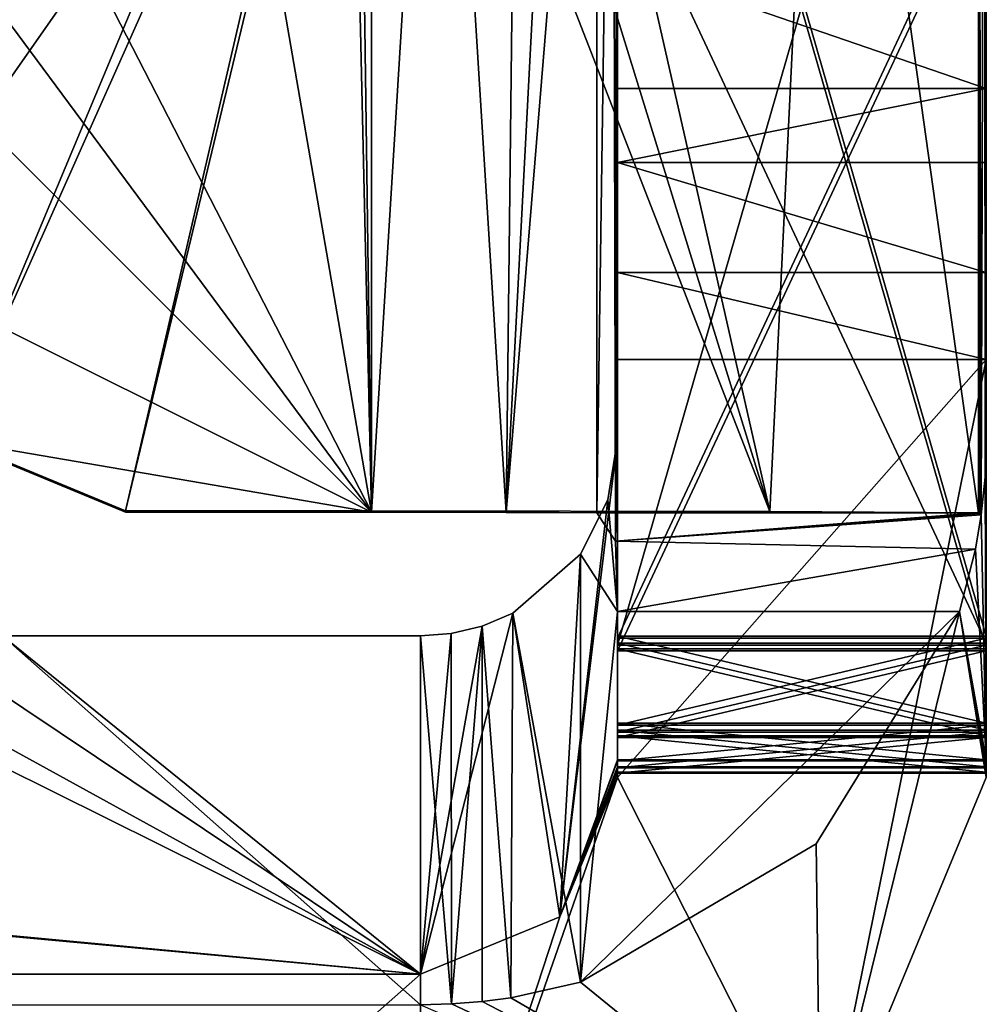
# Model space of a CAD drawing. Header units: millimetres. Extents: x -228 to 228, y -26 to 186.
# Tile 74 of 86: x 220.07 to 224, y -3.72 to 0.29. Entities that reach past the tile are written whole.
import ezdxf

# ---------------------------------------------------------------- set-up
doc = ezdxf.new("R2010")
doc.units = ezdxf.units.MM
doc.header["$LTSCALE"] = 52.148148
for name, color, linetype in [('1026', 7, 'CONTINUOUS'), ('1027', 7, 'CONTINUOUS'), ('1028', 7, 'CONTINUOUS'), ('1029', 7, 'CONTINUOUS'), ('1030', 7, 'CONTINUOUS'), ('1033', 7, 'CONTINUOUS'), ('1037', 7, 'CONTINUOUS'), ('726', 7, 'CONTINUOUS'), ('727', 7, 'CONTINUOUS'), ('728', 7, 'CONTINUOUS'), ('729', 7, 'CONTINUOUS'), ('730', 7, 'CONTINUOUS'), ('731', 7, 'CONTINUOUS'), ('732', 7, 'CONTINUOUS'), ('733', 7, 'CONTINUOUS'), ('734', 7, 'CONTINUOUS'), ('738', 7, 'CONTINUOUS'), ('739', 7, 'CONTINUOUS'), ('740', 7, 'CONTINUOUS'), ('741', 7, 'CONTINUOUS'), ('742', 7, 'CONTINUOUS'), ('892', 7, 'CONTINUOUS'), ('928', 7, 'CONTINUOUS'), ('930', 7, 'CONTINUOUS'), ('931', 7, 'CONTINUOUS'), ('933', 7, 'CONTINUOUS'), ('934', 7, 'CONTINUOUS'), ('935', 7, 'CONTINUOUS'), ('936', 7, 'CONTINUOUS'), ('937', 7, 'CONTINUOUS'), ('939', 7, 'CONTINUOUS'), ('940', 7, 'CONTINUOUS'), ('941', 7, 'CONTINUOUS'), ('942', 7, 'CONTINUOUS'), ('943', 7, 'CONTINUOUS'), ('944', 7, 'CONTINUOUS'), ('946', 7, 'CONTINUOUS'), ('948', 7, 'CONTINUOUS'), ('950', 7, 'CONTINUOUS'), ('952', 7, 'CONTINUOUS')]:
    doc.layers.add(name, color=color, linetype=linetype)

msp = doc.modelspace()

# ---------------------------------------------------------------- linework, layer by layer
at = {"layer": '1026', "linetype": 'CONTINUOUS'}
for points in [[(222.4165, -1.7179, -19.3992), (222.4927, -1.8331, -19.6784), (223.9678, -1.7179, -19.3992), (222.4165, -1.7179, -19.3992)], [(222.4927, -1.8331, -19.6784), (223.9739, -1.72, -19.4389), (223.9678, -1.7179, -19.3992), (222.4927, -1.8331, -19.6784)], [(222.4927, -1.8331, -19.6784), (223.9793, -1.7261, -19.4781), (223.9739, -1.72, -19.4389), (222.4927, -1.8331, -19.6784)], [(223.9563, -1.8651, -19.7076), (223.9793, -1.7261, -19.4781), (222.4927, -1.8331, -19.6784), (223.9563, -1.8651, -19.7076)], [(223.9563, -1.8651, -19.7076), (222.4927, -1.8331, -19.6784), (222.5, -2.1195, -19.7975), (223.9563, -1.8651, -19.7076)], [(223.8909, -2.1195, -19.7975), (223.9563, -1.8651, -19.7076), (222.5, -2.1195, -19.7975), (223.8909, -2.1195, -19.7975)]]:
    msp.add_3dface(points, dxfattribs=at)
at = {"layer": '1027', "linetype": 'CONTINUOUS'}
for points in [[(222.5, -1.4195, -19.8004), (222.4616, -1.6644, -19.7994), (222.5, -2.1195, -19.7975), (222.5, -1.4195, -19.8004)], [(222.4616, -1.6644, -19.7994), (222.3501, -1.8858, -19.7985), (222.5, -2.1195, -19.7975), (222.4616, -1.6644, -19.7994)], [(222.3501, -1.8858, -19.7985), (222.35, -3.6257, -19.7914), (222.5, -2.1195, -19.7975), (222.3501, -1.8858, -19.7985)], [(222.35, -3.6257, -19.7914), (223.3077, -3.0642, -19.7937), (223.8909, -2.1195, -19.7975), (222.35, -3.6257, -19.7914)], [(222.35, -3.6257, -19.7914), (223.8909, -2.1195, -19.7975), (222.5, -2.1195, -19.7975), (222.35, -3.6257, -19.7914)]]:
    msp.add_3dface(points, dxfattribs=at)
at = {"layer": '1028', "linetype": 'CONTINUOUS'}
for points in [[(222.35, -3.6257, -19.7914), (222.3501, -1.8858, -19.7985), (222.075, -2.1257, -19.688), (222.35, -3.6257, -19.7914)], [(221.95, -2.178, -19.3973), (222.0675, -3.6895, -19.6743), (222.075, -2.1257, -19.688), (221.95, -2.178, -19.3973)], [(222.0675, -3.6895, -19.6743), (222.35, -3.6257, -19.7914), (222.075, -2.1257, -19.688), (222.0675, -3.6895, -19.6743)], [(221.95, -3.7042, -19.3911), (222.0675, -3.6895, -19.6743), (221.95, -2.178, -19.3973), (221.95, -3.7042, -19.3911)]]:
    msp.add_3dface(points, dxfattribs=at)
at = {"layer": '1029', "linetype": 'CONTINUOUS'}
for points in [[(221.5, -1.7154, -18.7992), (221.5, -1.7094, -17.2992), (220.5, -1.7094, -17.2992), (221.5, -1.7154, -18.7992)], [(220.5, -1.7154, -18.7992), (221.5, -1.7154, -18.7992), (220.5, -1.7094, -17.2992), (220.5, -1.7154, -18.7992)], [(221.5, -1.7154, -18.7992), (222.0477, -1.7161, -18.9625), (221.5, -1.7094, -17.2992), (221.5, -1.7154, -18.7992)], [(222.0477, -1.7161, -18.9625), (222.4165, -1.7179, -19.3992), (221.5, -1.7094, -17.2992), (222.0477, -1.7161, -18.9625)], [(222.4165, -1.7179, -19.3992), (223.1202, -1.7118, -17.8953), (221.5, -1.7094, -17.2992), (222.4165, -1.7179, -19.3992)], [(222.4165, -1.7179, -19.3992), (223.9678, -1.7179, -19.3992), (223.1202, -1.7118, -17.8953), (222.4165, -1.7179, -19.3992)]]:
    msp.add_3dface(points, dxfattribs=at)
at = {"layer": '1030', "linetype": 'CONTINUOUS'}
for points in [[(221.5, 2.4451, -18.8161), (221.5, -1.7154, -18.7992), (221.4444, 2.3299, -18.8156), (221.5, 2.4451, -18.8161)], [(221.4444, 2.3299, -18.8156), (221.5, -1.7154, -18.7992), (221.4107, 2.2066, -18.8151), (221.4444, 2.3299, -18.8156)], [(221.4107, 2.2066, -18.8151), (221.5, -1.7154, -18.7992), (220.9653, 1.3794, -18.8117), (221.4107, 2.2066, -18.8151)], [(220.9653, 1.3794, -18.8117), (221.5, -1.7154, -18.7992), (220.1153, 0.9794, -18.8101), (220.9653, 1.3794, -18.8117)], [(220.1153, 0.9794, -18.8101), (221.5, -1.7154, -18.7992), (219.6759, 0.7486, -18.8092), (220.1153, 0.9794, -18.8101)], [(219.6759, 0.7486, -18.8092), (221.5, -1.7154, -18.7992), (219.5, 0.2845, -18.8073), (219.6759, 0.7486, -18.8092)], [(219.5, 0.2845, -18.8073), (221.5, -1.7154, -18.7992), (219.5, -0.7155, -18.8032), (219.5, 0.2845, -18.8073)], [(219.5, -0.7155, -18.8032), (221.5, -1.7154, -18.7992), (219.7929, -1.4226, -18.8004), (219.5, -0.7155, -18.8032)], [(221.5, -1.7154, -18.7992), (220.5, -1.7154, -18.7992), (219.7929, -1.4226, -18.8004), (221.5, -1.7154, -18.7992)]]:
    msp.add_3dface(points, dxfattribs=at)
at = {"layer": '1033', "linetype": 'CONTINUOUS'}
for points in [[(221.5, -1.7094, -17.2992), (221.5, 2.4512, -17.3161), (220.5, -1.7094, -17.2992), (221.5, -1.7094, -17.2992)], [(220.5, -1.7094, -17.2992), (221.5, 2.4512, -17.3161), (221.4107, 2.2127, -17.3151), (220.5, -1.7094, -17.2992)], [(220.5, -1.7094, -17.2992), (221.4107, 2.2127, -17.3151), (219.7929, -1.4165, -17.3004), (220.5, -1.7094, -17.2992)], [(221.4107, 2.2127, -17.3151), (220.9653, 1.3855, -17.3118), (219.7929, -1.4165, -17.3004), (221.4107, 2.2127, -17.3151)], [(220.9653, 1.3855, -17.3118), (219.5, 0.2906, -17.3073), (219.5, -0.7094, -17.3032), (220.9653, 1.3855, -17.3118)], [(219.7929, -1.4165, -17.3004), (220.9653, 1.3855, -17.3118), (219.5, -0.7094, -17.3032), (219.7929, -1.4165, -17.3004)]]:
    msp.add_3dface(points, dxfattribs=at)
at = {"layer": '1037', "linetype": 'CONTINUOUS'}
for points in [[(220.5, -1.7154, -18.7992), (220.5, -1.7094, -17.2992), (219.7929, -1.4165, -17.3004), (220.5, -1.7154, -18.7992)], [(219.7929, -1.4226, -18.8004), (220.5, -1.7154, -18.7992), (219.7929, -1.4165, -17.3004), (219.7929, -1.4226, -18.8004)]]:
    msp.add_3dface(points, dxfattribs=at)
at = {"layer": '726', "linetype": 'CONTINUOUS'}
for points in [[(224, -1.0942, -358.2045), (223.3263, -4.4205, -358.191), (222.5, -2.7942, -358.1976), (224, -1.0942, -358.2045)], [(222.5, -1.0942, -358.2045), (224, -1.0942, -358.2045), (222.5, -2.7942, -358.1976), (222.5, -1.0942, -358.2045)], [(224, -2.7942, -358.1976), (223.3263, -4.4205, -358.191), (224, -1.0942, -358.2045), (224, -2.7942, -358.1976)], [(223.3263, -4.4205, -358.191), (221.7, -5.0942, -358.1882), (222.5, -2.7942, -358.1976), (223.3263, -4.4205, -358.191)], [(222.5, -2.7942, -358.1976), (221.7, -5.0942, -358.1882), (222.2657, -3.3599, -358.1953), (222.5, -2.7942, -358.1976)], [(222.2657, -3.3599, -358.1953), (221.7, -5.0942, -358.1882), (221.7, -3.5942, -358.1943), (222.2657, -3.3599, -358.1953)], [(221.7, -5.0942, -358.1882), (220, -5.0942, -358.1882), (221.7, -3.5942, -358.1943), (221.7, -5.0942, -358.1882)], [(220, -5.0942, -358.1882), (220, -3.5942, -358.1943), (221.7, -3.5942, -358.1943), (220, -5.0942, -358.1882)]]:
    msp.add_3dface(points, dxfattribs=at)
at = {"layer": '727', "linetype": 'CONTINUOUS'}
for points in [[(224, -1.4195, -19.8004), (223.9948, -1.5733, -19.6387), (224, -2.7215, -340.2977), (224, -1.4195, -19.8004)], [(223.9948, -1.5733, -19.6387), (223.9793, -1.7261, -19.4781), (224, -2.7215, -340.2977), (223.9948, -1.5733, -19.6387)], [(223.9793, -1.7261, -19.4781), (223.9563, -1.8651, -19.7076), (224, -2.7215, -340.2977), (223.9793, -1.7261, -19.4781)], [(223.9563, -1.8651, -19.7076), (223.8909, -2.1195, -19.7975), (224, -2.7215, -340.2977), (223.9563, -1.8651, -19.7076)], [(223.3077, -3.0642, -19.7937), (223.3263, -4.4205, -358.191), (223.8909, -2.1195, -19.7975), (223.3077, -3.0642, -19.7937)], [(223.3263, -4.4205, -358.191), (224, -2.7942, -358.1976), (223.8909, -2.1195, -19.7975), (223.3263, -4.4205, -358.191)], [(224, -2.7942, -358.1976), (224, -2.7763, -353.7976), (223.8909, -2.1195, -19.7975), (224, -2.7942, -358.1976)], [(224, -2.7763, -353.7976), (224, -2.7723, -352.7976), (223.8909, -2.1195, -19.7975), (224, -2.7763, -353.7976)], [(224, -2.7723, -352.7976), (224, -2.754, -348.2977), (223.8909, -2.1195, -19.7975), (224, -2.7723, -352.7976)], [(224, -2.754, -348.2977), (224, -2.7499, -347.2977), (223.8909, -2.1195, -19.7975), (224, -2.754, -348.2977)], [(224, -2.7256, -341.2977), (224, -2.7215, -340.2977), (223.8909, -2.1195, -19.7975), (224, -2.7256, -341.2977)], [(224, -2.7499, -347.2977), (224, -2.7256, -341.2977), (223.8909, -2.1195, -19.7975), (224, -2.7499, -347.2977)], [(222.35, -3.6257, -19.7914), (223.3263, -4.4205, -358.191), (223.3077, -3.0642, -19.7937), (222.35, -3.6257, -19.7914)], [(222.0675, -3.6895, -19.6743), (223.3263, -4.4205, -358.191), (222.35, -3.6257, -19.7914), (222.0675, -3.6895, -19.6743)], [(221.7, -3.7179, -19.391), (223.3263, -4.4205, -358.191), (221.8252, -3.7145, -19.3911), (221.7, -3.7179, -19.391)], [(221.8252, -3.7145, -19.3911), (223.3263, -4.4205, -358.191), (221.95, -3.7042, -19.3911), (221.8252, -3.7145, -19.3911)], [(221.95, -3.7042, -19.3911), (223.3263, -4.4205, -358.191), (222.0675, -3.6895, -19.6743), (221.95, -3.7042, -19.3911)]]:
    msp.add_3dface(points, dxfattribs=at)
at = {"layer": '728', "linetype": 'CONTINUOUS'}
for points in [[(221.825, -2.2081, -19.3972), (221.8252, -3.7145, -19.3911), (221.95, -2.178, -19.3973), (221.825, -2.2081, -19.3972)], [(221.8252, -3.7145, -19.3911), (221.95, -3.7042, -19.3911), (221.95, -2.178, -19.3973), (221.8252, -3.7145, -19.3911)], [(220, -3.7179, -19.391), (221.7, -3.7179, -19.391), (220, -2.2179, -19.3971), (220, -3.7179, -19.391)], [(221.7, -3.7179, -19.391), (221.7, -2.2179, -19.3971), (220, -2.2179, -19.3971), (221.7, -3.7179, -19.391)], [(221.7, -2.2179, -19.3971), (221.8252, -3.7145, -19.3911), (221.825, -2.2081, -19.3972), (221.7, -2.2179, -19.3971)], [(221.7, -3.7179, -19.391), (221.8252, -3.7145, -19.3911), (221.7, -2.2179, -19.3971), (221.7, -3.7179, -19.391)]]:
    msp.add_3dface(points, dxfattribs=at)
at = {"layer": '729', "linetype": 'CONTINUOUS'}
for points in [[(222.5, -2.7215, -340.2977), (222.2657, -3.3599, -358.1953), (222.5, -1.4195, -19.8004), (222.5, -2.7215, -340.2977)], [(222.5, -1.4195, -19.8004), (222.2657, -3.3599, -358.1953), (222.4616, -1.6644, -19.7994), (222.5, -1.4195, -19.8004)], [(222.4616, -1.6644, -19.7994), (222.2657, -3.3599, -358.1953), (222.3501, -1.8858, -19.7985), (222.4616, -1.6644, -19.7994)], [(222.3501, -1.8858, -19.7985), (222.2657, -3.3599, -358.1953), (222.075, -2.1257, -19.688), (222.3501, -1.8858, -19.7985)], [(222.2657, -3.3599, -358.1953), (221.7, -3.5942, -358.1943), (222.075, -2.1257, -19.688), (222.2657, -3.3599, -358.1953)], [(221.7, -3.5942, -358.1943), (221.95, -2.178, -19.3973), (222.075, -2.1257, -19.688), (221.7, -3.5942, -358.1943)], [(221.7, -3.5942, -358.1943), (221.825, -2.2081, -19.3972), (221.95, -2.178, -19.3973), (221.7, -3.5942, -358.1943)], [(221.7, -3.5942, -358.1943), (221.7, -2.2179, -19.3971), (221.825, -2.2081, -19.3972), (221.7, -3.5942, -358.1943)], [(222.5, -2.7256, -341.2977), (222.2657, -3.3599, -358.1953), (222.5, -2.7215, -340.2977), (222.5, -2.7256, -341.2977)], [(222.5, -2.7499, -347.2977), (222.2657, -3.3599, -358.1953), (222.5, -2.7256, -341.2977), (222.5, -2.7499, -347.2977)], [(222.5, -2.754, -348.2977), (222.2657, -3.3599, -358.1953), (222.5, -2.7499, -347.2977), (222.5, -2.754, -348.2977)], [(222.5, -2.7723, -352.7976), (222.2657, -3.3599, -358.1953), (222.5, -2.754, -348.2977), (222.5, -2.7723, -352.7976)], [(222.5, -2.7763, -353.7976), (222.2657, -3.3599, -358.1953), (222.5, -2.7723, -352.7976), (222.5, -2.7763, -353.7976)], [(222.5, -2.7942, -358.1976), (222.2657, -3.3599, -358.1953), (222.5, -2.7763, -353.7976), (222.5, -2.7942, -358.1976)]]:
    msp.add_3dface(points, dxfattribs=at)
at = {"layer": '730', "linetype": 'CONTINUOUS'}
for points in [[(222.5, 0.5244, -357.9554), (222.5, 0.0074, -357.809), (222.5, 1.4196, -354.8147), (222.5, 0.5244, -357.9554)], [(222.5, 1.4196, -354.8147), (222.5, 0.0074, -357.809), (222.5, -2.2784, -354.2997), (222.5, 1.4196, -354.8147)], [(222.5, 1.2745, -354.4606), (222.5, 1.4196, -354.8147), (222.5, -2.2784, -354.2997), (222.5, 1.2745, -354.4606)], [(222.5, 0.9216, -354.3127), (222.5, 1.2745, -354.4606), (222.5, -2.2784, -354.2997), (222.5, 0.9216, -354.3127)], [(222.5, 0.0074, -357.809), (222.5, -0.2926, -357.8077), (222.5, -2.6313, -354.1518), (222.5, 0.0074, -357.809)], [(222.5, -2.2784, -354.2997), (222.5, 0.0074, -357.809), (222.5, -2.6313, -354.1518), (222.5, -2.2784, -354.2997)], [(222.5, -0.2926, -357.8077), (222.5, -0.7402, -357.9115), (222.5, -2.6313, -354.1518), (222.5, -0.2926, -357.8077)], [(222.5, -0.7402, -357.9115), (222.5, -1.0942, -358.2045), (222.5, -2.6313, -354.1518), (222.5, -0.7402, -357.9115)], [(222.5, -1.0942, -358.2045), (222.5, -2.7942, -358.1976), (222.5, -2.7763, -353.7976), (222.5, -1.0942, -358.2045)], [(222.5, -1.0942, -358.2045), (222.5, -2.7763, -353.7976), (222.5, -2.6313, -354.1518), (222.5, -1.0942, -358.2045)]]:
    msp.add_3dface(points, dxfattribs=at)
at = {"layer": '731', "linetype": 'CONTINUOUS'}
for points in [[(222.5, -0.7402, -357.9115), (222.5, -0.2926, -357.8077), (224, -0.7402, -357.9115), (222.5, -0.7402, -357.9115)], [(224, -0.7402, -357.9115), (222.5, -0.2926, -357.8077), (224, -0.2926, -357.8077), (224, -0.7402, -357.9115)], [(224, -1.0942, -358.2045), (222.5, -1.0942, -358.2045), (222.5, -0.7402, -357.9115), (224, -1.0942, -358.2045)], [(224, -1.0942, -358.2045), (222.5, -0.7402, -357.9115), (224, -0.7402, -357.9115), (224, -1.0942, -358.2045)]]:
    msp.add_3dface(points, dxfattribs=at)
at = {"layer": '732', "linetype": 'CONTINUOUS'}
for points in [[(224, -2.7942, -358.1976), (224, -0.2926, -357.8077), (224, 1.4196, -354.8147), (224, -2.7942, -358.1976)], [(224, 1.2745, -354.4606), (224, -2.7942, -358.1976), (224, 1.4196, -354.8147), (224, 1.2745, -354.4606)], [(224, 1.4196, -354.8147), (224, -0.2926, -357.8077), (224, 0.0074, -357.809), (224, 1.4196, -354.8147)], [(224, 0.5244, -357.9554), (224, 1.4196, -354.8147), (224, 0.0074, -357.809), (224, 0.5244, -357.9554)], [(224, 0.9216, -354.3127), (224, -2.7942, -358.1976), (224, 1.2745, -354.4606), (224, 0.9216, -354.3127)], [(224, -2.2784, -354.2997), (224, -2.7942, -358.1976), (224, 0.9216, -354.3127), (224, -2.2784, -354.2997)], [(224, -2.7942, -358.1976), (224, -0.7402, -357.9115), (224, -0.2926, -357.8077), (224, -2.7942, -358.1976)], [(224, -2.7942, -358.1976), (224, -1.0942, -358.2045), (224, -0.7402, -357.9115), (224, -2.7942, -358.1976)], [(224, -2.6313, -354.1518), (224, -2.7942, -358.1976), (224, -2.2784, -354.2997), (224, -2.6313, -354.1518)], [(224, -2.7763, -353.7976), (224, -2.7942, -358.1976), (224, -2.6313, -354.1518), (224, -2.7763, -353.7976)]]:
    msp.add_3dface(points, dxfattribs=at)
at = {"layer": '733', "linetype": 'CONTINUOUS'}
for points in [[(222.5, -2.2784, -354.2997), (222.5, -2.6313, -354.1518), (224, -2.2784, -354.2997), (222.5, -2.2784, -354.2997)], [(222.5, -2.6313, -354.1518), (224, -2.6313, -354.1518), (224, -2.2784, -354.2997), (222.5, -2.6313, -354.1518)], [(222.5, -2.7763, -353.7976), (224, -2.7763, -353.7976), (224, -2.6313, -354.1518), (222.5, -2.7763, -353.7976)], [(222.5, -2.6313, -354.1518), (222.5, -2.7763, -353.7976), (224, -2.6313, -354.1518), (222.5, -2.6313, -354.1518)]]:
    msp.add_3dface(points, dxfattribs=at)
at = {"layer": '734', "linetype": 'CONTINUOUS'}
for points in [[(222.5, 0.9216, -354.3127), (222.5, -2.2784, -354.2997), (224, 0.9216, -354.3127), (222.5, 0.9216, -354.3127)], [(222.5, -2.2784, -354.2997), (224, -2.2784, -354.2997), (224, 0.9216, -354.3127), (222.5, -2.2784, -354.2997)]]:
    msp.add_3dface(points, dxfattribs=at)
at = {"layer": '738', "linetype": 'CONTINUOUS'}
for points in [[(222.5, 0.0074, -357.809), (222.5, 0.5244, -357.9554), (224, 0.0074, -357.809), (222.5, 0.0074, -357.809)], [(222.5, 0.5244, -357.9554), (224, 0.5244, -357.9554), (224, 0.0074, -357.809), (222.5, 0.5244, -357.9554)]]:
    msp.add_3dface(points, dxfattribs=at)
at = {"layer": '739', "linetype": 'CONTINUOUS'}
for points in [[(222.5, -0.2926, -357.8077), (222.5, 0.0074, -357.809), (224, 0.0074, -357.809), (222.5, -0.2926, -357.8077)], [(224, -0.2926, -357.8077), (222.5, -0.2926, -357.8077), (224, 0.0074, -357.809), (224, -0.2926, -357.8077)]]:
    msp.add_3dface(points, dxfattribs=at)
at = {"layer": '740', "linetype": 'CONTINUOUS'}
for points in [[(224, -2.7723, -352.7976), (224, -2.7763, -353.7976), (222.5, -2.7763, -353.7976), (224, -2.7723, -352.7976)], [(224, -2.7723, -352.7976), (222.5, -2.7763, -353.7976), (222.5, -2.7723, -352.7976), (224, -2.7723, -352.7976)]]:
    msp.add_3dface(points, dxfattribs=at)
at = {"layer": '741', "linetype": 'CONTINUOUS'}
for points in [[(224, -2.2703, -352.2997), (224, -2.6244, -352.4447), (222.5, -2.2703, -352.2997), (224, -2.2703, -352.2997)], [(222.5, -2.2703, -352.2997), (224, -2.6244, -352.4447), (222.5, -2.6244, -352.4447), (222.5, -2.2703, -352.2997)], [(224, -2.7723, -352.7976), (222.5, -2.7723, -352.7976), (222.5, -2.6244, -352.4447), (224, -2.7723, -352.7976)], [(224, -2.6244, -352.4447), (224, -2.7723, -352.7976), (222.5, -2.6244, -352.4447), (224, -2.6244, -352.4447)]]:
    msp.add_3dface(points, dxfattribs=at)
at = {"layer": '742', "linetype": 'CONTINUOUS'}
for points in [[(222.5, 2.9439, -348.8208), (222.5, -2.2703, -352.2997), (222.5, -2.256, -348.7997), (222.5, 2.9439, -348.8208)], [(222.5, -2.2703, -352.2997), (222.5, 2.9439, -348.8208), (222.5, 2.9297, -352.3208), (222.5, -2.2703, -352.2997)], [(222.5, -2.2703, -352.2997), (222.5, -2.6244, -352.4447), (222.5, -2.256, -348.7997), (222.5, -2.2703, -352.2997)], [(222.5, -2.256, -348.7997), (222.5, -2.6244, -352.4447), (222.5, -2.609, -348.6518), (222.5, -2.256, -348.7997)], [(222.5, -2.7723, -352.7976), (222.5, -2.754, -348.2977), (222.5, -2.609, -348.6518), (222.5, -2.7723, -352.7976)], [(222.5, -2.6244, -352.4447), (222.5, -2.7723, -352.7976), (222.5, -2.609, -348.6518), (222.5, -2.6244, -352.4447)]]:
    msp.add_3dface(points, dxfattribs=at)
at = {"layer": '892', "linetype": 'CONTINUOUS'}
for points in [[(221.7, -3.5942, -358.1943), (219.2, -3.5926, -357.7943), (206.8, -2.2195, -19.7971), (221.7, -3.5942, -358.1943)], [(221.7, -3.5942, -358.1943), (206.8, -2.2195, -19.7971), (207.1, -2.2195, -19.7971), (221.7, -3.5942, -358.1943)], [(221.7, -3.5942, -358.1943), (207.1, -2.2195, -19.7971), (218.9321, -2.2195, -19.7971), (221.7, -3.5942, -358.1943)], [(219.2, -2.2195, -19.7971), (221.7, -3.5942, -358.1943), (218.9321, -2.2195, -19.7971), (219.2, -2.2195, -19.7971)], [(219.6472, -2.2191, -19.6915), (221.7, -3.5942, -358.1943), (219.2, -2.2195, -19.7971), (219.6472, -2.2191, -19.6915)], [(220, -2.2179, -19.3971), (221.7, -3.5942, -358.1943), (219.6472, -2.2191, -19.6915), (220, -2.2179, -19.3971)], [(221.7, -2.2179, -19.3971), (221.7, -3.5942, -358.1943), (220, -2.2179, -19.3971), (221.7, -2.2179, -19.3971)], [(219.6472, -3.593, -357.8999), (219.2, -3.5926, -357.7943), (221.7, -3.5942, -358.1943), (219.6472, -3.593, -357.8999)], [(220, -3.5942, -358.1943), (219.6472, -3.593, -357.8999), (221.7, -3.5942, -358.1943), (220, -3.5942, -358.1943)]]:
    msp.add_3dface(points, dxfattribs=at)
at = {"layer": '928', "linetype": 'CONTINUOUS'}
for points in [[(222.4815, 2.8399, -19.6262), (222.4991, 3, -19.7752), (222.4927, -1.8331, -19.6784), (222.4815, 2.8399, -19.6262)], [(222.5, 3, -19.8183), (222.5, -1.4195, -19.8004), (222.4927, -1.8331, -19.6784), (222.5, 3, -19.8183)], [(222.4998, 3, -19.7968), (222.5, 3, -19.8183), (222.4927, -1.8331, -19.6784), (222.4998, 3, -19.7968)], [(222.4991, 3, -19.7752), (222.4998, 3, -19.7968), (222.4927, -1.8331, -19.6784), (222.4991, 3, -19.7752)], [(222.4165, 2.7821, -19.4174), (222.4815, 2.8399, -19.6262), (222.4165, -1.7179, -19.3992), (222.4165, 2.7821, -19.4174)], [(222.4165, -1.7179, -19.3992), (222.4815, 2.8399, -19.6262), (222.4927, -1.8331, -19.6784), (222.4165, -1.7179, -19.3992)], [(221.7729, 2.7032, -18.8551), (222.1, 2.7837, -19.0175), (222.0477, -1.7161, -18.9625), (221.7729, 2.7032, -18.8551)], [(222.1, 2.7837, -19.0175), (222.2842, 2.783, -19.1969), (222.0477, -1.7161, -18.9625), (222.1, 2.7837, -19.0175)], [(222.2842, 2.783, -19.1969), (222.4165, 2.7821, -19.4174), (222.0477, -1.7161, -18.9625), (222.2842, 2.783, -19.1969)], [(222.0477, -1.7161, -18.9625), (222.4165, 2.7821, -19.4174), (222.4165, -1.7179, -19.3992), (222.0477, -1.7161, -18.9625)], [(221.5, 2.4451, -18.8161), (221.7729, 2.7032, -18.8551), (221.5, -1.7154, -18.7992), (221.5, 2.4451, -18.8161)], [(221.5, -1.7154, -18.7992), (221.7729, 2.7032, -18.8551), (222.0477, -1.7161, -18.9625), (221.5, -1.7154, -18.7992)], [(222.4927, -1.8331, -19.6784), (222.5, -1.4195, -19.8004), (222.5, -2.1195, -19.7975), (222.4927, -1.8331, -19.6784)]]:
    msp.add_3dface(points, dxfattribs=at)
at = {"layer": '930', "linetype": 'CONTINUOUS'}
for points in [[(223.9948, -1.5733, -19.6387), (223.9996, 3, -19.7752), (223.9927, 2.8401, -19.6266), (223.9948, -1.5733, -19.6387)], [(223.9948, -1.5733, -19.6387), (224, -1.4195, -19.8004), (223.9996, 3, -19.7752), (223.9948, -1.5733, -19.6387)], [(224, -1.4195, -19.8004), (223.9999, 3, -19.7968), (223.9996, 3, -19.7752), (224, -1.4195, -19.8004)], [(224, -1.4195, -19.8004), (224, 3, -19.8183), (223.9999, 3, -19.7968), (224, -1.4195, -19.8004)], [(223.9793, -1.7261, -19.4781), (223.9927, 2.8401, -19.6266), (223.9678, 2.7821, -19.4174), (223.9793, -1.7261, -19.4781)], [(223.9793, -1.7261, -19.4781), (223.9948, -1.5733, -19.6387), (223.9927, 2.8401, -19.6266), (223.9793, -1.7261, -19.4781)], [(221.7575, 2.701, -17.3304), (223.1202, -1.7118, -17.8953), (222.1, 2.7903, -17.3905), (221.7575, 2.701, -17.3304)], [(222.1, 2.7903, -17.3905), (223.1202, -1.7118, -17.8953), (223.3385, 2.7873, -18.1233), (222.1, 2.7903, -17.3905)], [(223.1202, -1.7118, -17.8953), (223.9678, -1.7179, -19.3992), (223.3385, 2.7873, -18.1233), (223.1202, -1.7118, -17.8953)], [(223.9678, -1.7179, -19.3992), (223.9678, 2.7821, -19.4174), (223.3385, 2.7873, -18.1233), (223.9678, -1.7179, -19.3992)], [(223.9793, -1.7261, -19.4781), (223.9678, 2.7821, -19.4174), (223.9739, -1.72, -19.4389), (223.9793, -1.7261, -19.4781)], [(223.9739, -1.72, -19.4389), (223.9678, 2.7821, -19.4174), (223.9678, -1.7179, -19.3992), (223.9739, -1.72, -19.4389)], [(221.5, 2.4512, -17.3161), (223.1202, -1.7118, -17.8953), (221.7575, 2.701, -17.3304), (221.5, 2.4512, -17.3161)], [(221.5, -1.7094, -17.2992), (223.1202, -1.7118, -17.8953), (221.5, 2.4512, -17.3161), (221.5, -1.7094, -17.2992)]]:
    msp.add_3dface(points, dxfattribs=at)
at = {"layer": '931', "linetype": 'CONTINUOUS'}
for points in [[(224, -1.4195, -19.8004), (224, -2.7215, -340.2977), (224, 3, -19.8183), (224, -1.4195, -19.8004)], [(224, 3, -120.2807), (224, -2.7215, -340.2977), (224, -2.5736, -339.9448), (224, 3, -120.2807)], [(224, -2.7215, -340.2977), (224, 3, -120.2807), (224, 2.8465, -120.2801), (224, -2.7215, -340.2977)], [(224, 3, -19.8183), (224, -2.7215, -340.2977), (224, 1.958, -99.1994), (224, 3, -19.8183)], [(224, 2.9805, -339.8209), (224, 3, -120.2807), (224, -2.2195, -339.7998), (224, 2.9805, -339.8209)], [(224, -2.2195, -339.7998), (224, 3, -120.2807), (224, -2.5736, -339.9448), (224, -2.2195, -339.7998)], [(224, 2.411, -120.256), (224, -2.7215, -340.2977), (224, 2.8465, -120.2801), (224, 2.411, -120.256)], [(224, 2.0788, -120.1467), (224, -2.7215, -340.2977), (224, 2.411, -120.256), (224, 2.0788, -120.1467)], [(224, 1.7983, -119.5763), (224, -2.7215, -340.2977), (224, 2.0788, -120.1467), (224, 1.7983, -119.5763)], [(224, 1.958, -99.1994), (224, -2.7215, -340.2977), (224, 1.9522, -100.6224), (224, 1.958, -99.1994)], [(224, 1.9522, -100.6224), (224, -2.7215, -340.2977), (224, 1.9502, -101.1224), (224, 1.9522, -100.6224)], [(224, 1.9502, -101.1224), (224, -2.7215, -340.2977), (224, 1.8505, -106.7266), (224, 1.9502, -101.1224)], [(224, 1.8505, -106.7266), (224, -2.7215, -340.2977), (224, 1.9143, -109.9589), (224, 1.8505, -106.7266)], [(224, 1.9143, -109.9589), (224, -2.7215, -340.2977), (224, 1.9141, -109.9974), (224, 1.9143, -109.9589)], [(224, 1.9141, -109.9974), (224, -2.7215, -340.2977), (224, 1.9067, -111.8135), (224, 1.9141, -109.9974)], [(224, 1.9067, -111.8135), (224, -2.7215, -340.2977), (224, 1.9066, -111.8519), (224, 1.9067, -111.8135)], [(224, 1.9066, -111.8519), (224, -2.7215, -340.2977), (224, 1.8064, -117.5763), (224, 1.9066, -111.8519)], [(224, 1.8064, -117.5763), (224, -2.7215, -340.2977), (224, 1.7983, -119.5763), (224, 1.8064, -117.5763)]]:
    msp.add_3dface(points, dxfattribs=at)
at = {"layer": '933', "linetype": 'CONTINUOUS'}
for points in [[(222.5, -1.4195, -19.8004), (222.5, 3, -19.8183), (222.5, 3, -339.8214), (222.5, -1.4195, -19.8004)], [(222.5, -1.4195, -19.8004), (222.5, 3, -339.8214), (222.5, 2.9805, -339.8209), (222.5, -1.4195, -19.8004)], [(222.5, -1.4195, -19.8004), (222.5, 2.9805, -339.8209), (222.5, -2.2195, -339.7998), (222.5, -1.4195, -19.8004)], [(222.5, -2.7215, -340.2977), (222.5, -1.4195, -19.8004), (222.5, -2.5736, -339.9448), (222.5, -2.7215, -340.2977)], [(222.5, -2.5736, -339.9448), (222.5, -1.4195, -19.8004), (222.5, -2.2195, -339.7998), (222.5, -2.5736, -339.9448)]]:
    msp.add_3dface(points, dxfattribs=at)
at = {"layer": '934', "linetype": 'CONTINUOUS'}
for points in [[(224, -2.2195, -339.7998), (224, -2.5736, -339.9448), (222.5, -2.2195, -339.7998), (224, -2.2195, -339.7998)], [(224, -2.5736, -339.9448), (222.5, -2.5736, -339.9448), (222.5, -2.2195, -339.7998), (224, -2.5736, -339.9448)], [(224, -2.7215, -340.2977), (222.5, -2.7215, -340.2977), (222.5, -2.5736, -339.9448), (224, -2.7215, -340.2977)], [(224, -2.5736, -339.9448), (224, -2.7215, -340.2977), (222.5, -2.5736, -339.9448), (224, -2.5736, -339.9448)]]:
    msp.add_3dface(points, dxfattribs=at)
at = {"layer": '935', "linetype": 'CONTINUOUS'}
for points in [[(224, -2.7215, -340.2977), (224, -2.7256, -341.2977), (222.5, -2.7256, -341.2977), (224, -2.7215, -340.2977)], [(224, -2.7215, -340.2977), (222.5, -2.7256, -341.2977), (222.5, -2.7215, -340.2977), (224, -2.7215, -340.2977)]]:
    msp.add_3dface(points, dxfattribs=at)
at = {"layer": '936', "linetype": 'CONTINUOUS'}
for points in [[(224, -2.2276, -341.7998), (222.5, -2.2276, -341.7998), (222.5, -2.5805, -341.6519), (224, -2.2276, -341.7998)], [(224, -2.5805, -341.6519), (224, -2.2276, -341.7998), (222.5, -2.5805, -341.6519), (224, -2.5805, -341.6519)], [(222.5, -2.7256, -341.2977), (224, -2.7256, -341.2977), (224, -2.5805, -341.6519), (222.5, -2.7256, -341.2977)], [(222.5, -2.7256, -341.2977), (224, -2.5805, -341.6519), (222.5, -2.5805, -341.6519), (222.5, -2.7256, -341.2977)]]:
    msp.add_3dface(points, dxfattribs=at)
at = {"layer": '937', "linetype": 'CONTINUOUS'}
for points in [[(222.5, 1.4541, -346.3148), (222.5, -2.2276, -341.7998), (222.5, 1.4703, -342.3148), (222.5, 1.4541, -346.3148)], [(222.5, 1.4703, -342.3148), (222.5, -2.2276, -341.7998), (222.5, 1.3253, -341.9607), (222.5, 1.4703, -342.3148)], [(222.5, -2.5805, -341.6519), (222.5, -2.2276, -341.7998), (222.5, 1.4541, -346.3148), (222.5, -2.5805, -341.6519)], [(222.5, -2.5805, -341.6519), (222.5, 1.4541, -346.3148), (222.5, 1.3062, -346.6677), (222.5, -2.5805, -341.6519)], [(222.5, 1.3253, -341.9607), (222.5, -2.2276, -341.7998), (222.5, 0.9724, -341.8128), (222.5, 1.3253, -341.9607)], [(222.5, 0.9521, -346.8127), (222.5, -2.5805, -341.6519), (222.5, 1.3062, -346.6677), (222.5, 0.9521, -346.8127)], [(222.5, -2.2479, -346.7997), (222.5, -2.5805, -341.6519), (222.5, 0.9521, -346.8127), (222.5, -2.2479, -346.7997)], [(222.5, -2.7256, -341.2977), (222.5, -2.5805, -341.6519), (222.5, -2.2479, -346.7997), (222.5, -2.7256, -341.2977)], [(222.5, -2.602, -346.9447), (222.5, -2.7256, -341.2977), (222.5, -2.2479, -346.7997), (222.5, -2.602, -346.9447)], [(222.5, -2.7499, -347.2977), (222.5, -2.7256, -341.2977), (222.5, -2.602, -346.9447), (222.5, -2.7499, -347.2977)]]:
    msp.add_3dface(points, dxfattribs=at)
at = {"layer": '939', "linetype": 'CONTINUOUS'}
for points in [[(224, 1.4541, -346.3148), (224, 1.4703, -342.3148), (224, -2.2479, -346.7997), (224, 1.4541, -346.3148)], [(224, -2.2479, -346.7997), (224, 1.4703, -342.3148), (224, -2.602, -346.9447), (224, -2.2479, -346.7997)], [(224, -2.602, -346.9447), (224, 1.4703, -342.3148), (224, 1.3253, -341.9607), (224, -2.602, -346.9447)], [(224, 1.4541, -346.3148), (224, -2.2479, -346.7997), (224, 1.3062, -346.6677), (224, 1.4541, -346.3148)], [(224, 0.9724, -341.8128), (224, -2.602, -346.9447), (224, 1.3253, -341.9607), (224, 0.9724, -341.8128)], [(224, 1.3062, -346.6677), (224, -2.2479, -346.7997), (224, 0.9521, -346.8127), (224, 1.3062, -346.6677)], [(224, -2.2276, -341.7998), (224, -2.602, -346.9447), (224, 0.9724, -341.8128), (224, -2.2276, -341.7998)], [(224, -2.7499, -347.2977), (224, -2.2276, -341.7998), (224, -2.5805, -341.6519), (224, -2.7499, -347.2977)], [(224, -2.2276, -341.7998), (224, -2.7499, -347.2977), (224, -2.602, -346.9447), (224, -2.2276, -341.7998)], [(224, -2.7256, -341.2977), (224, -2.7499, -347.2977), (224, -2.5805, -341.6519), (224, -2.7256, -341.2977)]]:
    msp.add_3dface(points, dxfattribs=at)
at = {"layer": '940', "linetype": 'CONTINUOUS'}
for points in [[(222.5, -2.2479, -346.7997), (222.5, 0.9521, -346.8127), (224, -2.2479, -346.7997), (222.5, -2.2479, -346.7997)], [(224, -2.2479, -346.7997), (222.5, 0.9521, -346.8127), (224, 0.9521, -346.8127), (224, -2.2479, -346.7997)]]:
    msp.add_3dface(points, dxfattribs=at)
at = {"layer": '941', "linetype": 'CONTINUOUS'}
for points in [[(222.5, -2.602, -346.9447), (222.5, -2.2479, -346.7997), (224, -2.602, -346.9447), (222.5, -2.602, -346.9447)], [(222.5, -2.2479, -346.7997), (224, -2.2479, -346.7997), (224, -2.602, -346.9447), (222.5, -2.2479, -346.7997)], [(224, -2.7499, -347.2977), (222.5, -2.7499, -347.2977), (222.5, -2.602, -346.9447), (224, -2.7499, -347.2977)], [(224, -2.7499, -347.2977), (222.5, -2.602, -346.9447), (224, -2.602, -346.9447), (224, -2.7499, -347.2977)]]:
    msp.add_3dface(points, dxfattribs=at)
at = {"layer": '942', "linetype": 'CONTINUOUS'}
for points in [[(224, -2.7499, -347.2977), (224, -2.754, -348.2977), (222.5, -2.754, -348.2977), (224, -2.7499, -347.2977)], [(224, -2.7499, -347.2977), (222.5, -2.754, -348.2977), (222.5, -2.7499, -347.2977), (224, -2.7499, -347.2977)]]:
    msp.add_3dface(points, dxfattribs=at)
at = {"layer": '943', "linetype": 'CONTINUOUS'}
for points in [[(222.5, -2.256, -348.7997), (222.5, -2.609, -348.6518), (224, -2.256, -348.7997), (222.5, -2.256, -348.7997)], [(224, -2.256, -348.7997), (222.5, -2.609, -348.6518), (224, -2.609, -348.6518), (224, -2.256, -348.7997)], [(222.5, -2.754, -348.2977), (224, -2.754, -348.2977), (224, -2.609, -348.6518), (222.5, -2.754, -348.2977)], [(222.5, -2.609, -348.6518), (222.5, -2.754, -348.2977), (224, -2.609, -348.6518), (222.5, -2.609, -348.6518)]]:
    msp.add_3dface(points, dxfattribs=at)
at = {"layer": '944', "linetype": 'CONTINUOUS'}
for points in [[(222.5, 2.9439, -348.8208), (222.5, -2.256, -348.7997), (224, 2.9439, -348.8208), (222.5, 2.9439, -348.8208)], [(222.5, -2.256, -348.7997), (224, -2.256, -348.7997), (224, 2.9439, -348.8208), (222.5, -2.256, -348.7997)]]:
    msp.add_3dface(points, dxfattribs=at)
at = {"layer": '946', "linetype": 'CONTINUOUS'}
for points in [[(224, 2.9439, -348.8208), (224, -2.256, -348.7997), (224, 2.9297, -352.3208), (224, 2.9439, -348.8208)], [(224, -2.256, -348.7997), (224, -2.2703, -352.2997), (224, 2.9297, -352.3208), (224, -2.256, -348.7997)], [(224, -2.2703, -352.2997), (224, -2.256, -348.7997), (224, -2.609, -348.6518), (224, -2.2703, -352.2997)], [(224, -2.6244, -352.4447), (224, -2.2703, -352.2997), (224, -2.609, -348.6518), (224, -2.6244, -352.4447)], [(224, -2.754, -348.2977), (224, -2.6244, -352.4447), (224, -2.609, -348.6518), (224, -2.754, -348.2977)], [(224, -2.754, -348.2977), (224, -2.7723, -352.7976), (224, -2.6244, -352.4447), (224, -2.754, -348.2977)]]:
    msp.add_3dface(points, dxfattribs=at)
at = {"layer": '948', "linetype": 'CONTINUOUS'}
for points in [[(224, -2.2703, -352.2997), (222.5, -2.2703, -352.2997), (222.5, 2.9297, -352.3208), (224, -2.2703, -352.2997)], [(224, -2.2703, -352.2997), (222.5, 2.9297, -352.3208), (224, 2.9297, -352.3208), (224, -2.2703, -352.2997)]]:
    msp.add_3dface(points, dxfattribs=at)
at = {"layer": '950', "linetype": 'CONTINUOUS'}
for points in [[(222.5, -2.2276, -341.7998), (224, -2.2276, -341.7998), (224, 0.9724, -341.8128), (222.5, -2.2276, -341.7998)], [(222.5, 0.9724, -341.8128), (222.5, -2.2276, -341.7998), (224, 0.9724, -341.8128), (222.5, 0.9724, -341.8128)]]:
    msp.add_3dface(points, dxfattribs=at)
at = {"layer": '952', "linetype": 'CONTINUOUS'}
for points in [[(224, 2.9805, -339.8209), (224, -2.2195, -339.7998), (222.5, 2.9805, -339.8209), (224, 2.9805, -339.8209)], [(222.5, 2.9805, -339.8209), (224, -2.2195, -339.7998), (222.5, -2.2195, -339.7998), (222.5, 2.9805, -339.8209)]]:
    msp.add_3dface(points, dxfattribs=at)

doc.saveas('drawing.dxf')
